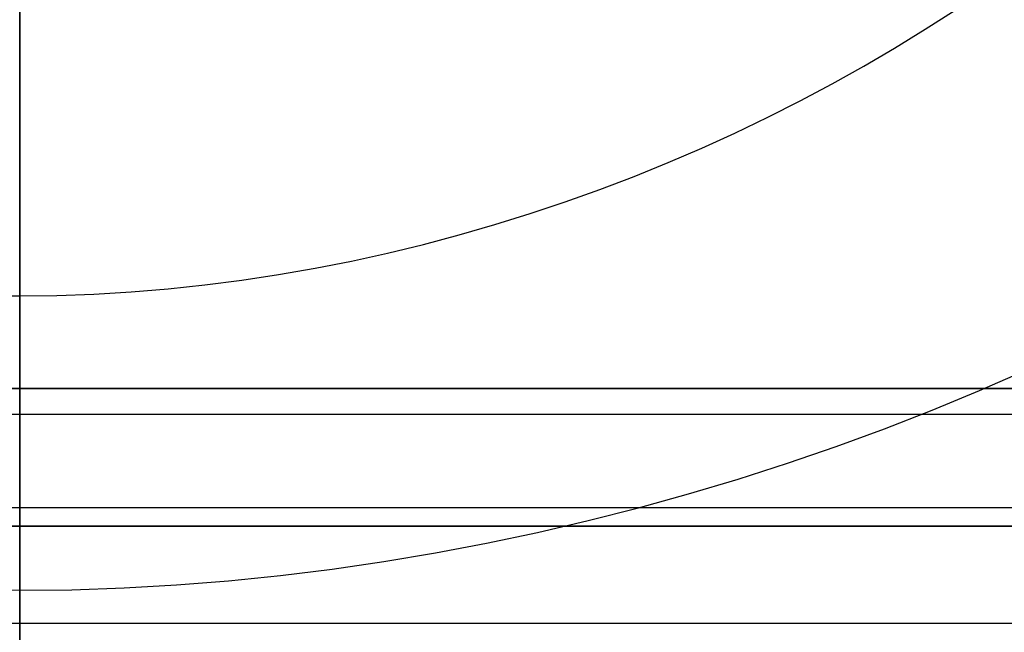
# Model space of a CAD drawing. Extents: x 35624 to 36541, y 4015 to 4839.
# Tile 104 of 150: x 36083 to 36190, y 4604 to 4671. Entities that reach past the tile are written whole.
import ezdxf

# ---------------------------------------------------------------- set-up
doc = ezdxf.new("R2010")
doc.units = 0
for name, color, linetype in [('FUSTO_INTERNO', 200, 'CONTINUOUS'), ('IGES_LEVEL_1', 4, 'CONTINUOUS'), ('IGES_LEVEL_3', 87, 'CONTINUOUS')]:
    doc.layers.add(name, color=color, linetype=linetype)

msp = doc.modelspace()

# ---------------------------------------------------------------- linework, layer by layer
at = {"layer": 'FUSTO_INTERNO'}
for p, q in [((35859.58, 4630.74, -193.15), (36305.38, 4630.74, -193.15)), ((35859.58, 4630.74, -193.15), (36305.38, 4630.74, -193.15)), ((35859.58, 4630.74, -168.15), (36305.38, 4630.74, -168.15)), ((36305.38, 4630.74, -180.65), (35859.58, 4630.74, -180.65)), ((36305.38, 4617.74, -160.15), (35859.58, 4617.74, -160.15)), ((36305.38, 4617.74, -185.15), (35859.58, 4617.74, -185.15)), ((35859.58, 4615.74, -193.15), (36305.38, 4615.74, -193.15)), ((36305.38, 4615.74, -168.15), (35859.58, 4615.74, -168.15)), ((35859.58, 4615.74, -180.65), (36305.38, 4615.74, -180.65)), ((36305.38, 4615.74, -193.15), (35859.58, 4615.74, -193.15))]:
    msp.add_line(p, q, dxfattribs=at)
at = {"layer": 'IGES_LEVEL_1'}
for p, q in [((36082.54, 4605.19, -319.73), (36082.54, 4696.39, -319.73)), ((36082.54, 4673.05, -92.07), (36082.54, 4657.02, -85.05)), ((36181.11, 4669.88, -95.2), (36184.37, 4671.98, -96.42)), ((36177.79, 4667.83, -94.02), (36181.11, 4669.88, -95.2)), ((36174.42, 4665.85, -92.88), (36177.79, 4667.83, -94.02)), ((36170.99, 4663.93, -91.77), (36174.42, 4665.85, -92.88)), ((36167.51, 4662.08, -90.7), (36170.99, 4663.93, -91.77)), ((36163.99, 4660.3, -89.67), (36167.51, 4662.08, -90.7)), ((36160.41, 4658.58, -88.68), (36163.99, 4660.3, -89.67)), ((36156.79, 4656.93, -87.73), (36160.41, 4658.58, -88.68)), ((36082.54, 4657.02, -85.05), (36082.54, 4640.83, -78.43)), ((36153.13, 4655.36, -86.82), (36156.79, 4656.93, -87.73)), ((36149.43, 4653.86, -85.95), (36153.13, 4655.36, -86.82)), ((36145.69, 4652.43, -85.13), (36149.43, 4653.86, -85.95)), ((36141.92, 4651.08, -84.35), (36145.69, 4652.43, -85.13)), ((36138.11, 4649.8, -83.61), (36141.92, 4651.08, -84.35)), ((36134.27, 4648.61, -82.92), (36138.11, 4649.8, -83.61)), ((36130.4, 4647.49, -82.28), (36134.27, 4648.61, -82.92)), ((36126.51, 4646.45, -81.68), (36130.4, 4647.49, -82.28)), ((36118.65, 4644.63, -80.63), (36122.59, 4645.5, -81.13)), ((36122.59, 4645.5, -81.13), (36126.51, 4646.45, -81.68)), ((36114.69, 4643.85, -80.18), (36118.65, 4644.63, -80.63)), ((36110.71, 4643.15, -79.78), (36114.69, 4643.85, -80.18)), ((36102.71, 4642.03, -79.13), (36106.71, 4642.55, -79.42)), ((36106.71, 4642.55, -79.42), (36110.71, 4643.15, -79.78)), ((36090.62, 4641.02, -78.55), (36094.66, 4641.27, -78.69)), ((36094.66, 4641.27, -78.69), (36098.69, 4641.6, -78.88)), ((36098.69, 4641.6, -78.88), (36102.71, 4642.03, -79.13)), ((36078.5, 4640.88, -78.46), (36082.54, 4640.83, -78.43)), ((36082.54, 4640.83, -78.43), (36086.58, 4640.88, -78.46)), ((36082.54, 4640.83, -78.43), (36082.54, 4624.87, -72.36)), ((36086.58, 4640.88, -78.46), (36090.62, 4641.02, -78.55)), ((36187.02, 4630.53, -80.37), (36192.11, 4632.76, -81.77)), ((36181.88, 4628.4, -79.03), (36187.02, 4630.53, -80.37)), ((36176.68, 4626.36, -77.75), (36181.88, 4628.4, -79.03)), ((36171.42, 4624.43, -76.53), (36176.68, 4626.36, -77.75)), ((36082.54, 4624.87, -72.36), (36082.54, 4608.77, -66.68)), ((36166.11, 4622.6, -75.38), (36171.42, 4624.43, -76.53)), ((36160.76, 4620.88, -74.3), (36166.11, 4622.6, -75.38)), ((36155.36, 4619.26, -73.28), (36160.76, 4620.88, -74.3)), ((36149.92, 4617.75, -72.33), (36155.36, 4619.26, -73.28)), ((36144.44, 4616.35, -71.45), (36149.92, 4617.75, -72.33)), ((36138.92, 4615.06, -70.64), (36144.44, 4616.35, -71.45)), ((36133.37, 4613.89, -69.9), (36138.92, 4615.06, -70.64)), ((36127.8, 4612.84, -69.24), (36133.37, 4613.89, -69.9)), ((36122.2, 4611.9, -68.65), (36127.8, 4612.84, -69.24)), ((36116.57, 4611.08, -68.13), (36122.2, 4611.9, -68.65)), ((36105.27, 4609.8, -67.33), (36110.93, 4610.38, -67.7)), ((36110.93, 4610.38, -67.7), (36116.57, 4611.08, -68.13)), ((36088.23, 4608.83, -66.72), (36093.92, 4609.03, -66.85)), ((36093.92, 4609.03, -66.85), (36099.6, 4609.35, -67.05)), ((36099.6, 4609.35, -67.05), (36105.27, 4609.8, -67.33)), ((36076.85, 4608.83, -66.72), (36082.54, 4608.77, -66.68)), ((36082.54, 4608.77, -66.68), (36088.23, 4608.83, -66.72)), ((36082.54, 4608.77, -66.68), (36082.54, 4596.43, -62.62)), ((35883.65, 4605.19, -319.73), (36285.06, 4605.19, -319.73))]:
    msp.add_line(p, q, dxfattribs=at)
at = {"layer": 'IGES_LEVEL_3'}
msp.add_line((36342.56, 4627.9, 77.98), (35822.52, 4627.9, 77.98), dxfattribs=at)
at = {"layer": 'IGES_LEVEL_3', "extrusion": (1, 0, 0)}
msp.add_circle((4677.9, 77.98, 36082.54), 50, dxfattribs=at)
msp.add_arc((4677.9, 77.98, 36082.54), 160.04, 1.8021, 358.1979, dxfattribs=at)

doc.saveas('drawing.dxf')
